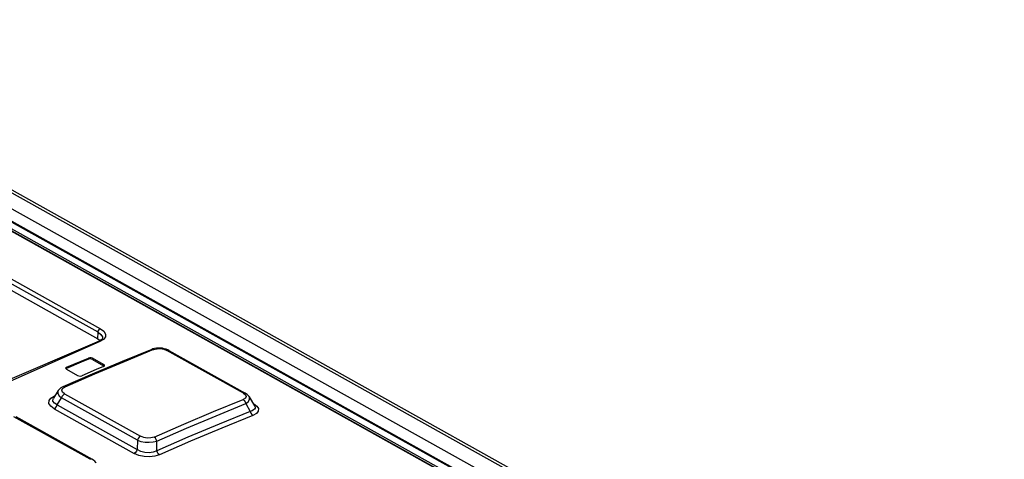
# Model space of a CAD drawing. Extents: x 0 to 420, y 0 to 297.
# Tile 43 of 51: x 366.66 to 373.44, y 114.84 to 117.87. Entities that reach past the tile are written whole.
import ezdxf

# ---------------------------------------------------------------- set-up
doc = ezdxf.new("R2010")
doc.units = 0
doc.header["$LTSCALE"] = 23.1
doc.layers.get('0').update_dxf_attribs({"linetype": 'CONTINUOUS'})
doc.layers.add('ROUNDS', color=7, linetype='CONTINUOUS')

msp = doc.modelspace()

# ---------------------------------------------------------------- linework, layer by layer
at = {"color": 9, "linetype": 'CONTINUOUS'}
for p, q in [((373.0086, 112.8276), (364.1504, 117.778)), ((364.7208, 117.1315), (367.212, 115.7393)), ((367.1961, 115.7144), (364.7049, 117.1066)), ((367.1958, 115.6694), (367.1961, 115.7144)), ((367.2333, 115.665), (367.2091, 115.6509)), ((368.1981, 115.295), (367.6707, 115.5897)), ((367.1298, 115.5286), (367.1298, 115.5371)), ((367.1581, 115.5353), (367.158, 115.5268)), ((367.2346, 115.4841), (367.2346, 115.4925)), ((366.9791, 115.4735), (366.979, 115.465)), ((366.9519, 115.3267), (366.9666, 115.3367)), ((366.9663, 115.2897), (367.4885, 114.9978)), ((368.1981, 115.295), (368.2122, 115.2836)), ((366.8711, 115.2609), (366.8942, 115.275)), ((366.8942, 115.275), (366.8996, 115.2774)), ((366.8975, 115.2741), (366.8942, 115.2751)), ((366.9151, 115.2153), (366.9446, 115.262)), ((366.9151, 115.2153), (367.4664, 114.9072)), ((367.4668, 114.9701), (366.9446, 115.262)), ((368.2685, 115.2224), (368.2642, 115.2248)), ((368.2685, 115.2224), (368.2659, 115.222)), ((366.8935, 115.1876), (367.4447, 114.8795)), ((367.1421, 114.8391), (366.6163, 115.1329)), ((367.4668, 114.9701), (367.4664, 114.9072))]:
    msp.add_line(p, q, dxfattribs=at)
at = {"color": 7, "linetype": 'CONTINUOUS'}
for p, q in [((364.1584, 117.7779), (373.0167, 112.8274)), ((364.7046, 117.0616), (367.1958, 115.6694)), ((367.1958, 115.6694), (367.2116, 115.6576)), ((367.5726, 115.5994), (367.5658, 115.5969)), ((367.5859, 115.6029), (367.5726, 115.5994)), ((367.6768, 115.5928), (367.6646, 115.5978)), ((367.6831, 115.5896), (367.6768, 115.5928)), ((367.6831, 115.5896), (368.2105, 115.2949)), ((367.158, 115.5268), (367.2346, 115.4841)), ((367.2346, 115.4925), (367.1581, 115.5353)), ((367.2395, 115.4829), (367.2403, 115.4854)), ((367.1555, 115.4261), (366.9531, 115.3382)), ((366.973, 115.4668), (366.9736, 115.4644)), ((366.9736, 115.4644), (366.9787, 115.4596)), ((366.979, 115.465), (366.9757, 115.4624)), ((366.9787, 115.4596), (367.0552, 115.4168)), ((367.2342, 115.4788), (367.2395, 115.4829)), ((367.2375, 115.4813), (367.2346, 115.4841)), ((366.9226, 115.3137), (366.889, 115.2607)), ((368.2132, 115.223), (368.2447, 115.1697)), ((368.2373, 115.2704), (368.2742, 115.208)), ((366.6298, 115.1333), (367.1556, 114.8395)), ((367.6007, 114.8979), (367.6012, 114.9645))]:
    msp.add_line(p, q, dxfattribs=at)
at = {"color": 9, "linetype": 'CONTINUOUS'}
for points in [[(367.1961, 115.7144), (367.1974, 115.722), (367.2011, 115.7296), (367.2062, 115.7356), (367.212, 115.7393)], [(367.1961, 115.7144), (367.2159, 115.6997), (367.226, 115.6835), (367.2271, 115.6759)], [(367.212, 115.7393), (367.2352, 115.722), (367.2473, 115.7025), (367.2466, 115.6828), (367.2333, 115.665)], [(367.2091, 115.6509), (365.9983, 115.1139), (364.7847, 114.4897), (363.5726, 113.7806)], [(367.2091, 115.6509), (367.2017, 115.6525), (367.2001, 115.652)], [(367.5791, 115.5953), (367.3753, 115.5117), (367.1711, 115.4255), (366.9666, 115.3367)], [(367.5658, 115.5969), (367.5707, 115.5978), (367.5793, 115.5953)], [(367.5791, 115.5953), (367.6023, 115.6012), (367.6269, 115.6019), (367.6503, 115.5979), (367.6707, 115.5897)], [(367.6707, 115.5897), (367.6784, 115.591), (367.6831, 115.5896)], [(366.9224, 115.3135), (366.9197, 115.3079), (366.9194, 115.2929), (366.9279, 115.2772), (366.9446, 115.262)], [(366.9446, 115.262), (366.9495, 115.2736), (366.9572, 115.2834), (366.9663, 115.2897)], [(366.9663, 115.2897), (366.9512, 115.3019), (366.9465, 115.3147), (366.9519, 115.3267)], [(366.9667, 115.3367), (366.9585, 115.3392), (366.9531, 115.3382)], [(368.2122, 115.2836), (368.2163, 115.272), (368.2107, 115.2608), (368.1949, 115.2511)], [(368.2105, 115.2949), (368.2058, 115.2963), (368.1981, 115.295)], [(366.8935, 115.1876), (366.8699, 115.2052), (366.858, 115.2243), (366.8585, 115.2434), (366.8711, 115.2609)], [(366.9151, 115.2153), (366.8953, 115.2272), (366.8858, 115.2406), (366.8862, 115.2551), (366.8888, 115.2603)], [(366.8935, 115.1876), (366.9025, 115.1939), (366.9101, 115.2037), (366.9151, 115.2153)], [(367.5825, 114.9925), (367.7869, 115.0813), (367.9911, 115.1675), (368.1949, 115.2511)], [(367.6012, 114.9645), (367.8054, 115.0532), (368.0094, 115.1394), (368.2132, 115.223)], [(368.195, 115.2512), (368.2031, 115.2445), (368.2094, 115.2347), (368.2132, 115.223)], [(368.2132, 115.223), (368.2306, 115.2362), (368.2396, 115.2502), (368.24, 115.2643), (368.2374, 115.2702)], [(368.2685, 115.2224), (368.2907, 115.2059), (368.3013, 115.1885), (368.3001, 115.171), (368.2872, 115.1551), (368.2628, 115.1415)], [(368.2742, 115.2079), (368.2751, 115.2064), (368.2775, 115.199), (368.2772, 115.1921), (368.274, 115.1855), (368.2677, 115.1794), (368.258, 115.1741), (368.2447, 115.1697)], [(368.2447, 115.1697), (368.2484, 115.1582), (368.2548, 115.1482), (368.2629, 115.1415)], [(368.2628, 115.1415), (368.0485, 115.0537), (367.834, 114.9632), (367.6192, 114.8698)], [(367.4885, 114.9978), (367.4795, 114.9916), (367.4718, 114.9817), (367.4668, 114.9701)], [(367.4668, 114.9701), (367.4916, 114.9623), (367.5197, 114.9577), (367.5491, 114.9565), (367.5769, 114.9589), (367.6012, 114.9645)], [(367.5825, 114.9925), (367.5603, 114.9863), (367.5355, 114.9852), (367.5107, 114.9891), (367.4885, 114.9978)], [(367.6012, 114.9645), (367.5973, 114.9759), (367.5908, 114.9858), (367.5826, 114.9926)], [(367.4664, 114.9072), (367.4614, 114.8956), (367.4538, 114.8858), (367.4447, 114.8795)], [(367.6192, 114.8698), (367.5872, 114.8599), (367.5507, 114.8559), (367.5128, 114.858), (367.4765, 114.866), (367.4447, 114.8795)], [(367.6007, 114.8979), (367.5755, 114.8882), (367.5476, 114.8844), (367.5183, 114.8865), (367.4911, 114.8941), (367.4664, 114.9072)], [(367.6193, 114.8699), (367.6111, 114.8766), (367.6046, 114.8865), (367.6007, 114.8979)], [(367.1556, 114.8395), (367.1502, 114.8409), (367.1421, 114.8391)]]:
    msp.add_lwpolyline(points, dxfattribs=at)
at = {"color": 7, "linetype": 'CONTINUOUS'}
for points in [[(367.2041, 115.6537), (366.4741, 115.3403), (365.7465, 114.997), (365.0181, 114.6223), (364.2901, 114.217)], [(367.2178, 115.6619), (367.2117, 115.6577), (367.2041, 115.6537)], [(367.2271, 115.676), (367.2268, 115.6734), (367.2253, 115.67), (367.2224, 115.666), (367.2178, 115.6619)], [(367.5658, 115.5969), (367.3633, 115.5138), (367.1555, 115.4261)], [(367.6646, 115.5978), (367.652, 115.6016), (367.6391, 115.6041), (367.626, 115.6056), (367.6127, 115.6059), (367.5993, 115.605), (367.5859, 115.6029)], [(367.1298, 115.5286), (367.0795, 115.5076), (366.979, 115.465)], [(366.9791, 115.4735), (367.0796, 115.5161), (367.1298, 115.5371)], [(367.1581, 115.5353), (367.1491, 115.5384), (367.139, 115.5391), (367.1298, 115.5371)], [(367.158, 115.5268), (367.1493, 115.5299), (367.1387, 115.5306), (367.1298, 115.5286)], [(367.2403, 115.4854), (367.2397, 115.4878), (367.2346, 115.4925)], [(366.9791, 115.4735), (366.9738, 115.4693), (366.973, 115.4668)], [(367.2342, 115.4788), (367.184, 115.4577), (367.0835, 115.4152)], [(367.0552, 115.4168), (367.0642, 115.4137), (367.0743, 115.4131), (367.0835, 115.4152)], [(366.9531, 115.3382), (366.9488, 115.3362), (366.9399, 115.331), (366.9322, 115.325), (366.9257, 115.3182), (366.9224, 115.3135)], [(368.2374, 115.2702), (368.2362, 115.2722), (368.2307, 115.2792), (368.2241, 115.2856), (368.2164, 115.2913), (368.2105, 115.2949)], [(368.2447, 115.1697), (368.0303, 115.0819), (367.8156, 114.9913), (367.6007, 114.8979)], [(367.1827, 114.8145), (367.1803, 114.8181), (367.1744, 114.8252), (367.1673, 114.8317), (367.1589, 114.8375), (367.1556, 114.8395)]]:
    msp.add_lwpolyline(points, dxfattribs=at)
at = {"layer": 'ROUNDS', "color": 9, "linetype": 'CONTINUOUS'}
for p, q in [((364.4658, 117.8691), (387.7395, 104.8625)), ((364.3474, 117.8259), (387.3141, 104.9908)), ((364.198, 117.7701), (373.1989, 112.7399)), ((364.2482, 117.789), (373.3326, 112.7122)), ((364.3067, 117.7633), (387.2179, 104.9593))]:
    msp.add_line(p, q, dxfattribs=at)
at = {"layer": 'ROUNDS', "color": 7, "linetype": 'CONTINUOUS'}
for p, q in [((364.5047, 117.8679), (387.7811, 104.8598)), ((364.2581, 117.7888), (373.3425, 112.712))]:
    msp.add_line(p, q, dxfattribs=at)

doc.saveas('drawing.dxf')
